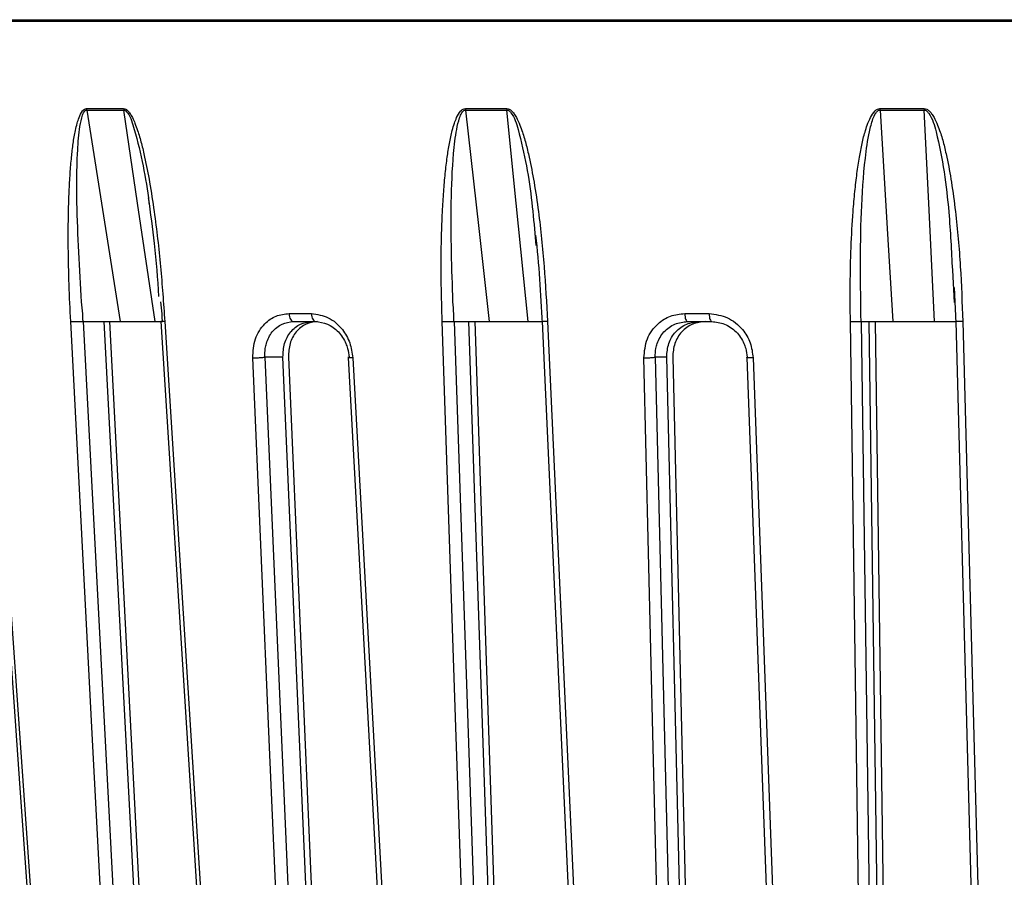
# Model space of a CAD drawing. Header units: millimetres. Extents: x -266 to 166, y -697 to -168.
# Tile 11 of 23: x -160 to -104, y -490 to -441. Entities that reach past the tile are written whole.
import ezdxf

# ---------------------------------------------------------------- set-up
doc = ezdxf.new("R2010")
doc.units = ezdxf.units.MM

msp = doc.modelspace()

# ---------------------------------------------------------------- linework, layer by layer
at = {"color": 7, "linetype": 'Continuous', "lineweight": 25}
for p, q in [((-207.365, -441.447), (36.423, -441.447)), ((36.418, -441.548), (-207.36, -441.548)), ((-156.002, -446.537), (-153.917, -446.537)), ((-134.673, -446.537), (-132.337, -446.537)), ((-111.329, -446.537), (-108.839, -446.537)), ((-130.749, -453.722), (-130.707, -454.16)), ((-107.256, -455.556), (-107.144, -457.378)), ((-107.151, -456.539), (-107.064, -458.543)), ((-144.609, -457.997), (-143.351, -457.997)), ((-122.325, -457.997), (-120.952, -457.997)), ((-156.202, -458.447), (-153.515, -509.689)), ((-152.344, -509.406), (-155.014, -458.447)), ((-154.726, -458.447), (-152.068, -509.406)), ((-135.319, -458.447), (-133.578, -509.689)), ((-132.751, -509.406), (-134.482, -458.447)), ((-134.156, -458.447), (-132.44, -509.406)), ((-112.396, -458.447), (-111.67, -509.689)), ((-111.223, -509.406), (-111.943, -458.447)), ((-111.594, -458.447), (-110.89, -509.406)), ((-142.827, -509.406), (-144.952, -460.447)), ((-144.644, -460.447), (-142.532, -509.406)), ((-122.159, -509.406), (-123.342, -460.447)), ((-123.004, -460.447), (-121.835, -509.406))]:
    msp.add_line(p, q, dxfattribs=at)
at = {"color": 7, "linetype": 'Continuous', "lineweight": 25, "flags": 128}
for points in [[(-156.011, -446.458), (-155.752, -446.458), (-155.492, -446.458), (-155.232, -446.458), (-154.972, -446.458), (-154.711, -446.458), (-154.449, -446.458), (-154.188, -446.458), (-153.925, -446.458)], [(-156.002, -446.537), (-154.946, -453.207), (-154.117, -458.447)], [(-152.149, -458.447), (-153.139, -451.778), (-153.917, -446.537)], [(-134.679, -446.458), (-134.388, -446.458), (-134.097, -446.458), (-133.805, -446.458), (-133.514, -446.458), (-133.221, -446.458), (-132.929, -446.458), (-132.636, -446.458), (-132.343, -446.458)], [(-134.673, -446.537), (-133.929, -453.207), (-133.344, -458.447)], [(-131.141, -458.447), (-131.811, -451.778), (-132.337, -446.537)], [(-111.333, -446.458), (-111.022, -446.458), (-110.711, -446.458), (-110.4, -446.458), (-110.088, -446.458), (-109.777, -446.458), (-109.465, -446.458), (-109.154, -446.458), (-108.842, -446.458)], [(-111.329, -446.537), (-110.927, -453.207), (-110.612, -458.447)], [(-108.262, -458.447), (-108.585, -451.778), (-108.839, -446.537)], [(-144.609, -457.997), (-144.6, -458.088), (-144.583, -458.173), (-144.559, -458.251), (-144.529, -458.318), (-144.493, -458.373), (-144.452, -458.414), (-144.409, -458.439), (-144.364, -458.447)], [(-143.351, -457.997), (-143.343, -458.088), (-143.327, -458.173), (-143.303, -458.251), (-143.273, -458.318), (-143.238, -458.373), (-143.198, -458.414), (-143.156, -458.439), (-143.112, -458.447)], [(-122.325, -457.997), (-122.32, -458.088), (-122.309, -458.173), (-122.294, -458.251), (-122.275, -458.318), (-122.253, -458.373), (-122.227, -458.414), (-122.2, -458.439), (-122.172, -458.447)], [(-120.952, -457.997), (-120.947, -458.088), (-120.937, -458.173), (-120.923, -458.251), (-120.904, -458.318), (-120.883, -458.373), (-120.859, -458.414), (-120.832, -458.439), (-120.805, -458.447)], [(-154.216, -509.734), (-155.707, -481.292), (-156.903, -458.447)], [(-151.832, -458.448), (-150.278, -483.115), (-148.602, -509.719)], [(-151.61, -458.447), (-149.782, -487.447), (-148.377, -509.734)], [(-134.243, -509.734), (-135.209, -481.292), (-135.984, -458.447)], [(-130.36, -458.448), (-129.231, -483.111), (-128.012, -509.715)], [(-130.055, -458.447), (-128.725, -487.447), (-127.703, -509.734)], [(-112.273, -509.734), (-112.674, -481.292), (-112.996, -458.447)], [(-107.066, -458.448), (-106.406, -483.107), (-105.694, -509.71)], [(-106.674, -458.447), (-105.897, -487.447), (-105.3, -509.734)], [(-161.476, -460.481), (-159.802, -484.179), (-157.997, -509.721)], [(-161.292, -460.495), (-159.325, -488.326), (-157.811, -509.734)], [(-144.518, -509.734), (-145.703, -482.418), (-146.654, -460.495)], [(-144.952, -460.447), (-145.522, -460.447), (-145.969, -460.447)], [(-145.969, -460.447), (-144.772, -488.022), (-143.831, -509.689)], [(-141.286, -460.476), (-139.99, -484.174), (-138.593, -509.717)], [(-141.021, -460.495), (-139.498, -488.326), (-138.327, -509.734)], [(-123.437, -509.734), (-124.096, -482.418), (-124.625, -460.495)], [(-123.342, -460.447), (-123.705, -460.447), (-123.99, -460.447)], [(-123.99, -460.447), (-123.323, -488.022), (-122.799, -509.689)], [(-118.826, -460.472), (-117.962, -484.17), (-117.03, -509.713)], [(-118.476, -460.495), (-117.46, -488.326), (-116.679, -509.734)]]:
    msp.add_lwpolyline(points, dxfattribs=at)
at = {"color": 7, "linetype": 'Continuous', "lineweight": 25}
for centre, radius, start, end in [((-155.18, -446.41), 0.832, 183.3206, 188.8205), ((-133.498, -446.41), 1.182, 182.3132, 186.1726), ((-109.098, -446.411), 2.235, 181.2145, 183.2512), ((-106.37, -446.411), 2.472, 181.0975, 182.9385)]:
    msp.add_arc(centre, radius, start, end, dxfattribs=at)
for points, knots in [([(-156.903, -458.447), (-156.938, -457.754), (-157.007, -456.361), (-157.049, -454.295), (-157.042, -452.548), (-156.999, -451.159), (-156.943, -450.136), (-156.868, -449.236), (-156.774, -448.425), (-156.667, -447.791), (-156.552, -447.302), (-156.432, -446.925), (-156.301, -446.643), (-156.136, -446.48), (-156.05, -446.465), (-156.011, -446.458)], [0, 0, 0, 0, 0.167566, 0.336422, 0.499725, 0.590815, 0.673973, 0.749281, 0.811617, 0.874194, 0.908303, 0.936935, 0.974643, 0.98828, 1, 1, 1, 1]), ([(-156.293, -457.343), (-156.406, -455.475), (-156.576, -452.678), (-156.562, -449.437), (-156.453, -447.846), (-156.326, -447.083), (-156.213, -446.735), (-156.124, -446.596), (-156.058, -446.546), (-156.021, -446.54), (-156.002, -446.537)], [0, 0, 0, 0, 0.506374, 0.758088, 0.883, 0.944303, 0.973771, 0.987488, 0.993875, 1, 1, 1, 1]), ([(-153.925, -446.458), (-153.884, -446.465), (-153.796, -446.48), (-153.67, -446.589), (-153.546, -446.751), (-153.414, -446.988), (-153.275, -447.302), (-153.101, -447.791), (-152.917, -448.425), (-152.687, -449.4), (-152.441, -450.674), (-152.126, -452.728), (-151.824, -455.345), (-151.681, -457.413), (-151.61, -458.447)], [0, 0, 0, 0, 0.0117153, 0.0253501, 0.0422638, 0.0631859, 0.0917906, 0.1259219, 0.1884929, 0.2508241, 0.366653, 0.5003454, 0.7501243, 1, 1, 1, 1]), ([(-153.925, -446.458), (-153.924, -446.473), (-153.922, -446.5), (-153.919, -446.526), (-153.917, -446.537)], [0, 0, 0, 0, 0.559968, 1, 1, 1, 1]), ([(-153.917, -446.537), (-153.898, -446.54), (-153.859, -446.546), (-153.784, -446.596), (-153.533, -446.907), (-153.005, -448.678), (-152.661, -450.379), (-152.497, -451.788), (-152.495, -451.809)], [0, 0, 0, 0, 0.01228, 0.025086, 0.052588, 0.233906, 0.988416, 1, 1, 1, 1]), ([(-135.984, -458.447), (-136.005, -457.754), (-136.048, -456.361), (-136.044, -454.295), (-135.992, -452.548), (-135.908, -451.159), (-135.82, -450.136), (-135.712, -449.236), (-135.586, -448.425), (-135.45, -447.791), (-135.309, -447.302), (-135.164, -446.925), (-135.01, -446.643), (-134.82, -446.48), (-134.723, -446.465), (-134.679, -446.458)], [0, 0, 0, 0, 0.167566, 0.336422, 0.499725, 0.590815, 0.673973, 0.749281, 0.811617, 0.874194, 0.908303, 0.936935, 0.974643, 0.98828, 1, 1, 1, 1]), ([(-135.379, -457.343), (-135.441, -455.475), (-135.534, -452.678), (-135.404, -449.437), (-135.225, -447.846), (-135.056, -447.083), (-134.917, -446.735), (-134.812, -446.596), (-134.736, -446.546), (-134.694, -446.54), (-134.673, -446.537)], [0, 0, 0, 0, 0.506374, 0.758088, 0.883, 0.944303, 0.973771, 0.987488, 0.993875, 1, 1, 1, 1]), ([(-132.343, -446.458), (-132.297, -446.465), (-132.199, -446.48), (-132.061, -446.589), (-131.927, -446.751), (-131.785, -446.988), (-131.638, -447.302), (-131.456, -447.791), (-131.266, -448.425), (-131.034, -449.4), (-130.79, -450.674), (-130.49, -452.728), (-130.218, -455.345), (-130.109, -457.413), (-130.055, -458.447)], [0, 0, 0, 0, 0.011715, 0.02535, 0.042264, 0.063186, 0.091791, 0.125922, 0.188493, 0.250824, 0.366653, 0.500345, 0.750124, 1, 1, 1, 1]), ([(-132.343, -446.458), (-132.342, -446.473), (-132.341, -446.5), (-132.338, -446.526), (-132.337, -446.537)], [0, 0, 0, 0, 0.559968, 1, 1, 1, 1]), ([(-132.337, -446.537), (-132.316, -446.54), (-132.273, -446.546), (-132.191, -446.596), (-131.921, -446.907), (-131.391, -448.677), (-130.983, -451.011), (-130.806, -453.062), (-130.749, -453.722)], [0, 0, 0, 0, 0.009117, 0.018624, 0.039041, 0.173653, 0.733804, 1, 1, 1, 1]), ([(-112.996, -458.447), (-113.004, -457.754), (-113.018, -456.361), (-112.968, -454.295), (-112.873, -452.548), (-112.752, -451.159), (-112.635, -450.136), (-112.5, -449.236), (-112.347, -448.425), (-112.187, -447.791), (-112.025, -447.302), (-111.862, -446.925), (-111.69, -446.643), (-111.483, -446.48), (-111.38, -446.465), (-111.333, -446.458)], [0, 0, 0, 0, 0.167566, 0.3364219, 0.4997246, 0.5908149, 0.6739727, 0.7492807, 0.8116173, 0.8741937, 0.9083026, 0.9369352, 0.9746426, 0.9882798, 1, 1, 1, 1]), ([(-112.397, -458.448), (-112.425, -456.395), (-112.469, -453.32), (-112.236, -449.754), (-111.991, -448), (-111.781, -447.156), (-111.615, -446.766), (-111.493, -446.607), (-111.404, -446.547), (-111.354, -446.54), (-111.329, -446.537)], [0, 0, 0, 0, 0.505889, 0.757599, 0.882455, 0.943938, 0.973582, 0.987498, 0.993862, 1, 1, 1, 1]), ([(-108.842, -446.458), (-108.794, -446.465), (-108.689, -446.48), (-108.545, -446.589), (-108.406, -446.751), (-108.26, -446.988), (-108.111, -447.302), (-107.928, -447.791), (-107.741, -448.425), (-107.515, -449.4), (-107.285, -450.674), (-107.011, -452.728), (-106.779, -455.345), (-106.709, -457.413), (-106.674, -458.447)], [0, 0, 0, 0, 0.011715, 0.02535, 0.042264, 0.063186, 0.091791, 0.125922, 0.188493, 0.250824, 0.366653, 0.500345, 0.750124, 1, 1, 1, 1]), ([(-108.839, -446.537), (-108.814, -446.54), (-108.763, -446.547), (-108.671, -446.607), (-108.38, -446.963), (-107.85, -448.912), (-107.436, -451.846), (-107.309, -454.466), (-107.256, -455.556)], [0, 0, 0, 0, 0.008058, 0.016413, 0.034682, 0.153925, 0.647934, 1, 1, 1, 1]), ([(-152.542, -451.483), (-152.419, -452.34), (-152.154, -454.187), (-152.023, -456.043), (-151.953, -457.037)], [0, 0, 0, 0, 0.4641766, 1, 1, 1, 1]), ([(-130.723, -453.574), (-130.643, -454.4), (-130.483, -456.055), (-130.399, -457.716), (-130.356, -458.547)], [0, 0, 0, 0, 0.499569, 1, 1, 1, 1]), ([(-156.214, -458.376), (-156.218, -458.253), (-156.231, -457.906), (-156.269, -457.564), (-156.293, -457.343)], [0, 0, 0, 0, 0.354009, 1, 1, 1, 1]), ([(-151.85, -457.343), (-151.824, -457.564), (-151.783, -457.906), (-151.767, -458.253), (-151.762, -458.376)], [0, 0, 0, 0, 0.64599, 1, 1, 1, 1]), ([(-135.327, -458.376), (-135.33, -458.253), (-135.338, -457.906), (-135.363, -457.564), (-135.379, -457.343)], [0, 0, 0, 0, 0.354009, 1, 1, 1, 1]), ([(-146.654, -460.495), (-146.632, -460.128), (-146.587, -459.394), (-146.049, -458.574), (-145.359, -458.085), (-144.859, -458.026), (-144.609, -457.997)], [0, 0, 0, 0, 0.280377, 0.559712, 0.779882, 1, 1, 1, 1]), ([(-143.351, -457.997), (-143.025, -458.045), (-142.374, -458.139), (-141.614, -458.808), (-141.14, -459.631), (-141.061, -460.207), (-141.021, -460.495)], [0, 0, 0, 0, 0.27982, 0.559169, 0.779392, 1, 1, 1, 1]), ([(-124.625, -460.495), (-124.592, -460.128), (-124.526, -459.394), (-123.916, -458.574), (-123.147, -458.085), (-122.599, -458.026), (-122.325, -457.997)], [0, 0, 0, 0, 0.280377, 0.559712, 0.779882, 1, 1, 1, 1]), ([(-120.952, -457.997), (-120.598, -458.045), (-119.891, -458.139), (-119.081, -458.808), (-118.585, -459.631), (-118.512, -460.207), (-118.476, -460.495)], [0, 0, 0, 0, 0.27982, 0.559169, 0.779392, 1, 1, 1, 1]), ([(-156.903, -458.447), (-156.848, -458.447), (-156.735, -458.447), (-156.543, -458.447), (-156.393, -458.448), (-156.283, -458.448), (-156.234, -458.447), (-156.208, -458.447)], [0, 0, 0, 0, 0.24405, 0.499443, 0.71532, 0.849175, 1, 1, 1, 1]), ([(-156.208, -458.447), (-156.209, -458.436), (-156.211, -458.412), (-156.213, -458.388), (-156.214, -458.376)], [0, 0, 0, 0, 0.499999, 1, 1, 1, 1]), ([(-156.208, -458.447), (-156.073, -458.447), (-155.802, -458.447), (-155.235, -458.447), (-154.739, -458.447), (-154.365, -458.447), (-154.199, -458.447), (-154.117, -458.447)], [0, 0, 0, 0, 0.250365, 0.49979, 0.749195, 0.874833, 1, 1, 1, 1]), ([(-154.72, -458.447), (-154.63, -458.447), (-154.451, -458.447), (-154.068, -458.447), (-153.732, -458.447), (-153.477, -458.447), (-153.365, -458.447), (-153.309, -458.447)], [0, 0, 0, 0, 0.25034, 0.499759, 0.749142, 0.874835, 1, 1, 1, 1]), ([(-154.117, -458.447), (-153.751, -458.447), (-153.099, -458.447), (-152.439, -458.447), (-152.149, -458.447)], [0, 0, 0, 0, 0.559999, 1, 1, 1, 1]), ([(-152.149, -458.447), (-152.071, -458.447), (-151.915, -458.447), (-151.802, -458.447), (-151.745, -458.447)], [0, 0, 0, 0, 0.49949, 1, 1, 1, 1]), ([(-151.61, -458.447), (-151.659, -458.447), (-151.734, -458.448), (-151.796, -458.448), (-151.821, -458.447), (-151.831, -458.448), (-151.831, -458.448), (-151.831, -458.448)], [0, 0, 0, 0, 0.417976, 0.640123, 0.865099, 0.972684, 1, 1, 1, 1]), ([(-151.762, -458.376), (-151.761, -458.388), (-151.759, -458.412), (-151.757, -458.436), (-151.756, -458.447)], [0, 0, 0, 0, 0.500001, 1, 1, 1, 1]), ([(-145.969, -460.447), (-145.97, -460.283), (-145.971, -460.022), (-145.858, -459.527), (-145.644, -459.103), (-145.308, -458.768), (-144.92, -458.517), (-144.584, -458.475), (-144.364, -458.447)], [0, 0, 0, 0, 0.157699, 0.250775, 0.500212, 0.631323, 0.758454, 1, 1, 1, 1]), ([(-144.952, -460.447), (-144.94, -460.186), (-144.915, -459.664), (-144.606, -459.102), (-144.268, -458.768), (-143.877, -458.517), (-143.541, -458.475), (-143.321, -458.447)], [0, 0, 0, 0, 0.250253, 0.499605, 0.630271, 0.757378, 1, 1, 1, 1]), ([(-143.009, -458.447), (-143.23, -458.475), (-143.567, -458.517), (-143.959, -458.769), (-144.298, -459.103), (-144.606, -459.665), (-144.631, -460.187), (-144.644, -460.447)], [0, 0, 0, 0, 0.242837, 0.37006, 0.500846, 0.750309, 1, 1, 1, 1]), ([(-144.364, -458.447), (-144.131, -458.447), (-143.714, -458.447), (-143.296, -458.447), (-143.112, -458.447)], [0, 0, 0, 0, 0.56, 1, 1, 1, 1]), ([(-143.112, -458.447), (-142.887, -458.475), (-142.544, -458.517), (-142.119, -458.768), (-141.734, -459.103), (-141.46, -459.527), (-141.287, -460.022), (-141.243, -460.284), (-141.233, -460.447), (-141.233, -460.447)], [0, 0, 0, 0, 0.241554, 0.368683, 0.499786, 0.749213, 0.84233, 0.999996, 1, 1, 1, 1]), ([(-135.984, -458.447), (-135.923, -458.447), (-135.799, -458.447), (-135.61, -458.447), (-135.473, -458.448), (-135.379, -458.448), (-135.342, -458.447), (-135.323, -458.447)], [0, 0, 0, 0, 0.24405, 0.499443, 0.71532, 0.849175, 1, 1, 1, 1]), ([(-135.323, -458.447), (-135.324, -458.436), (-135.325, -458.412), (-135.326, -458.388), (-135.327, -458.376)], [0, 0, 0, 0, 0.499999, 1, 1, 1, 1]), ([(-135.323, -458.447), (-135.219, -458.447), (-135.011, -458.447), (-134.497, -458.447), (-134.01, -458.447), (-133.619, -458.447), (-133.436, -458.447), (-133.344, -458.447)], [0, 0, 0, 0, 0.250365, 0.49979, 0.749195, 0.874833, 1, 1, 1, 1]), ([(-134.152, -458.447), (-134.084, -458.447), (-133.949, -458.447), (-133.603, -458.447), (-133.273, -458.447), (-133.008, -458.447), (-132.883, -458.447), (-132.821, -458.447)], [0, 0, 0, 0, 0.25034, 0.499759, 0.749142, 0.874835, 1, 1, 1, 1]), ([(-133.344, -458.447), (-132.934, -458.447), (-132.202, -458.447), (-131.465, -458.447), (-131.141, -458.447)], [0, 0, 0, 0, 0.559999, 1, 1, 1, 1]), ([(-131.141, -458.447), (-131.053, -458.447), (-130.878, -458.447), (-130.577, -458.447), (-130.438, -458.447), (-130.345, -458.447)], [0, 0, 0, 0, 0.250749, 0.502012, 1, 1, 1, 1]), ([(-130.055, -458.447), (-130.111, -458.447), (-130.197, -458.448), (-130.281, -458.448), (-130.322, -458.447), (-130.348, -458.448), (-130.356, -458.448), (-130.36, -458.448)], [0, 0, 0, 0, 0.369701, 0.566189, 0.765181, 0.86034, 1, 1, 1, 1]), ([(-123.99, -460.447), (-123.985, -460.283), (-123.979, -460.022), (-123.84, -459.527), (-123.593, -459.103), (-123.214, -458.768), (-122.782, -458.517), (-122.414, -458.475), (-122.172, -458.447)], [0, 0, 0, 0, 0.1576987, 0.2507746, 0.500212, 0.6313229, 0.7584539, 1, 1, 1, 1]), ([(-123.342, -460.447), (-123.322, -460.186), (-123.283, -459.664), (-122.931, -459.102), (-122.553, -458.768), (-122.118, -458.517), (-121.75, -458.475), (-121.508, -458.447)], [0, 0, 0, 0, 0.250253, 0.499605, 0.630271, 0.757378, 1, 1, 1, 1]), ([(-121.167, -458.447), (-121.41, -458.475), (-121.779, -458.517), (-122.214, -458.769), (-122.593, -459.103), (-122.944, -459.665), (-122.984, -460.187), (-123.004, -460.447)], [0, 0, 0, 0, 0.242837, 0.37006, 0.500846, 0.750309, 1, 1, 1, 1]), ([(-122.172, -458.447), (-121.918, -458.447), (-121.463, -458.447), (-121.006, -458.447), (-120.805, -458.447)], [0, 0, 0, 0, 0.56, 1, 1, 1, 1]), ([(-120.805, -458.447), (-120.561, -458.475), (-120.188, -458.517), (-119.733, -458.768), (-119.325, -459.103), (-119.04, -459.527), (-118.865, -460.022), (-118.825, -460.284), (-118.819, -460.447), (-118.819, -460.447)], [0, 0, 0, 0, 0.241554, 0.368683, 0.499786, 0.749213, 0.84233, 0.999996, 1, 1, 1, 1]), ([(-112.996, -458.447), (-112.934, -458.447), (-112.838, -458.448), (-112.711, -458.448), (-112.637, -458.447), (-112.573, -458.448), (-112.511, -458.448), (-112.439, -458.448), (-112.411, -458.448), (-112.395, -458.447)], [0, 0, 0, 0, 0.23929, 0.366875, 0.496462, 0.554373, 0.661303, 0.813271, 1, 1, 1, 1]), ([(-112.396, -458.447), (-112.328, -458.447), (-112.191, -458.447), (-111.752, -458.447), (-111.293, -458.447), (-110.902, -458.447), (-110.708, -458.447), (-110.612, -458.447)], [0, 0, 0, 0, 0.247908, 0.49853, 0.748563, 0.874517, 1, 1, 1, 1]), ([(-110.612, -458.447), (-110.174, -458.447), (-109.392, -458.447), (-108.607, -458.447), (-108.262, -458.447)], [0, 0, 0, 0, 0.559999, 1, 1, 1, 1]), ([(-108.262, -458.447), (-108.168, -458.447), (-107.979, -458.447), (-107.637, -458.447), (-107.297, -458.447), (-107.084, -458.447), (-107.087, -458.447), (-107.088, -458.447)], [0, 0, 0, 0, 0.149328, 0.298961, 0.596055, 0.89404, 1, 1, 1, 1]), ([(-106.674, -458.447), (-106.735, -458.447), (-106.828, -458.448), (-106.931, -458.448), (-106.986, -458.447), (-107.027, -458.448), (-107.053, -458.448), (-107.062, -458.448), (-107.064, -458.448)], [0, 0, 0, 0, 0.335109, 0.513213, 0.693586, 0.779839, 0.928158, 1, 1, 1, 1]), ([(-146.654, -460.495), (-146.597, -460.495), (-146.508, -460.494), (-146.376, -460.488), (-146.274, -460.482), (-146.178, -460.474), (-146.065, -460.463), (-146.007, -460.454), (-145.969, -460.447)], [0, 0, 0, 0, 0.2393789, 0.3682928, 0.4999618, 0.6316365, 0.7605665, 1, 1, 1, 1]), ([(-141.284, -460.476), (-141.285, -460.476), (-141.294, -460.473), (-141.29, -460.464), (-141.256, -460.454), (-141.233, -460.447)], [0, 0, 0, 0, 0.05741, 0.387327, 1, 1, 1, 1]), ([(-141.021, -460.495), (-141.074, -460.495), (-141.155, -460.494), (-141.229, -460.489), (-141.27, -460.483), (-141.28, -460.478), (-141.284, -460.476)], [0, 0, 0, 0, 0.3929711, 0.604581, 0.8207022, 1, 1, 1, 1]), ([(-124.625, -460.495), (-124.564, -460.495), (-124.469, -460.494), (-124.338, -460.488), (-124.241, -460.482), (-124.154, -460.474), (-124.057, -460.463), (-124.016, -460.454), (-123.99, -460.447)], [0, 0, 0, 0, 0.239379, 0.368293, 0.499962, 0.631636, 0.760566, 1, 1, 1, 1]), ([(-118.824, -460.472), (-118.829, -460.47), (-118.848, -460.463), (-118.832, -460.454), (-118.819, -460.447)], [0, 0, 0, 0, 0.259392, 1, 1, 1, 1]), ([(-118.476, -460.495), (-118.535, -460.495), (-118.625, -460.494), (-118.72, -460.489), (-118.778, -460.483), (-118.813, -460.477), (-118.821, -460.473), (-118.824, -460.472)], [0, 0, 0, 0, 0.353774, 0.544276, 0.73884, 0.933404, 1, 1, 1, 1])]:
    msp.add_open_spline(points, degree=3, knots=knots, dxfattribs=at)

doc.saveas('drawing.dxf')
